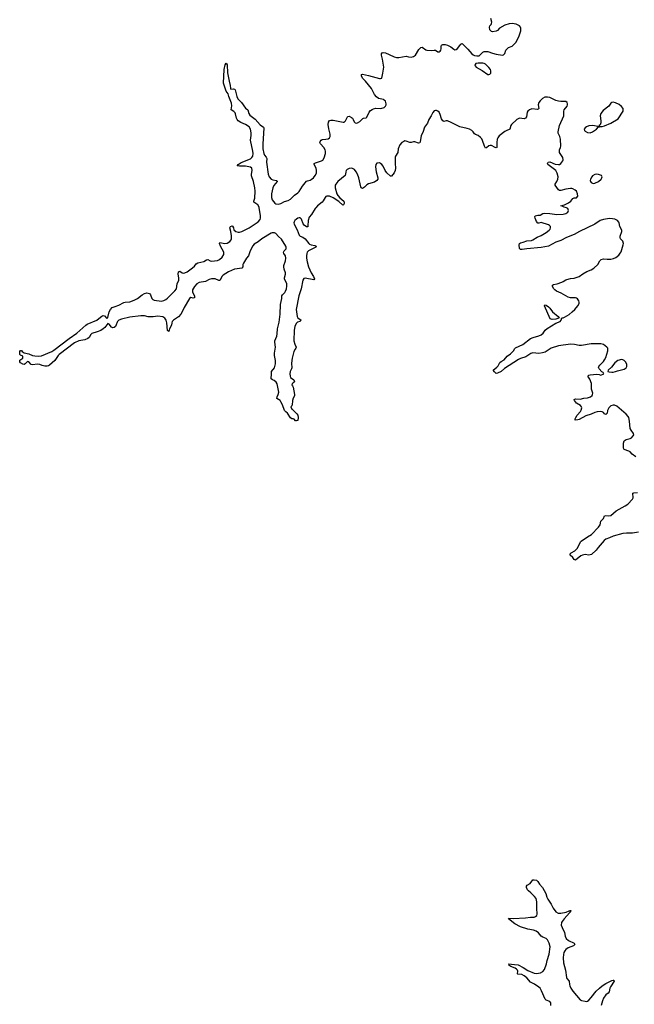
# Model space of a CAD drawing. Header units: inches. Extents: x 1603746 to 1744129, y 385869 to 533836.
# Tile 81 of 105: x 1625519 to 1635618, y 476907 to 493091. Entities that reach past the tile are written whole.
import ezdxf

# ---------------------------------------------------------------- set-up
doc = ezdxf.new("R2010")
doc.units = ezdxf.units.IN
doc.header["$MEASUREMENT"] = 0
for name, color, linetype in [('B6428', 7, 'Continuous'), ('B6429', 7, 'Continuous'), ('B6437', 7, 'Continuous'), ('B6438', 7, 'Continuous'), ('B6439', 7, 'Continuous')]:
    doc.layers.add(name, color=color, linetype=linetype)

msp = doc.modelspace()

# ---------------------------------------------------------------- linework, layer by layer
at = {"layer": 'B6428', "color": 6, "elevation": 400}
for points in [[(1630000, 486529), (1629990, 486529), (1629970, 486548), (1629921, 486621), (1629890, 486644), (1629870, 486670), (1629838, 486758), (1629812, 486812), (1629797, 486830), (1629746, 486866), (1629747, 486890), (1629768, 486930), (1629775, 486970), (1629774, 486994), (1629757, 487077), (1629747, 487107), (1629732, 487132), (1629698, 487158), (1629673, 487170), (1629653, 487190), (1629649, 487210), (1629659, 487250), (1629656, 487290), (1629659, 487310), (1629708, 487370), (1629723, 487437), (1629722, 487490), (1629705, 487570), (1629706, 487610), (1629725, 487710), (1629713, 487790), (1629714, 487810), (1629744, 487890), (1629752, 487928), (1629754, 488010), (1629780, 488120), (1629801, 488250), (1629805, 488410), (1629827, 488507), (1629827, 488550), (1629836, 488570), (1629873, 488607), (1629888, 488630), (1629902, 488670), (1629910, 488710), (1629906, 488750), (1629870, 488830), (1629869, 488850), (1629886, 488910), (1629884, 488930), (1629864, 488990), (1629857, 489030), (1629860, 489050), (1629885, 489130), (1629892, 489170), (1629886, 489210), (1629861, 489250), (1629854, 489270), (1629862, 489290), (1629895, 489325), (1629899, 489350), (1629892, 489370), (1629823, 489483), (1629770, 489530), (1629730, 489575), (1629704, 489590), (1629670, 489590), (1629650, 489581), (1629500, 489490), (1629438, 489442), (1629370, 489401), (1629350, 489373), (1629308, 489290), (1629280, 489210), (1629245, 489170), (1629195, 489090), (1629187, 489070), (1629183, 489030), (1629171, 489009), (1629090, 488998), (1629050, 488988), (1628950, 488945), (1628861, 488890), (1628845, 488875), (1628810, 488807), (1628790, 488803), (1628730, 488833), (1628668, 488832), (1628630, 488821), (1628570, 488788), (1628470, 488774), (1628430, 488748), (1628390, 488703), (1628361, 488650), (1628361, 488610), (1628390, 488550), (1628393, 488530), (1628390, 488517), (1628370, 488515), (1628330, 488526), (1628310, 488511), (1628219, 488361), (1628190, 488288), (1628169, 488250), (1628130, 488209), (1628047, 488153), (1628027, 488130), (1628020, 488110), (1628015, 488070), (1627982, 488010), (1627970, 487964), (1627950, 487981), (1627939, 488110), (1627927, 488150), (1627905, 488185), (1627870, 488206), (1627790, 488216), (1627710, 488206), (1627630, 488206), (1627570, 488222), (1627510, 488225), (1627330, 488204), (1627190, 488170), (1627149, 488151), (1627128, 488132), (1627121, 488119), (1627107, 488073), (1627094, 488046), (1627070, 488030), (1627050, 488026), (1627030, 488036), (1626990, 488087), (1626970, 488096), (1626950, 488078), (1626918, 488030), (1626890, 488008), (1626850, 487985), (1626790, 487959), (1626707, 487933), (1626686, 487914), (1626663, 487870), (1626641, 487850), (1626590, 487829), (1626490, 487811), (1626421, 487779), (1626170, 487590), (1626150, 487570), (1626099, 487490), (1626010, 487412), (1625990, 487403), (1625970, 487397), (1625930, 487396), (1625886, 487406), (1625850, 487425), (1625810, 487430), (1625730, 487419), (1625710, 487426), (1625670, 487469), (1625650, 487473), (1625630, 487459), (1625610, 487433), (1625590, 487425), (1625570, 487430), (1625534, 487450), (1625519, 487470), (1625524, 487495), (1625570, 487526), (1625573, 487533), (1625570, 487558), (1625530, 487578), (1625524, 487590), (1625524, 487636), (1625530, 487652), (1625550, 487651), (1625559, 487639), (1625595, 487615), (1625670, 487598), (1625732, 487572), (1625770, 487564), (1625830, 487560), (1625875, 487565), (1626050, 487639), (1626082, 487658), (1626332, 487850), (1626460, 487940), (1626606, 488070), (1626630, 488086), (1626785, 488155), (1626821, 488179), (1626870, 488220), (1626890, 488229), (1626910, 488222), (1626950, 488178), (1626970, 488197), (1626990, 488290), (1627010, 488326), (1627037, 488363), (1627090, 488376), (1627150, 488400), (1627230, 488443), (1627251, 488449), (1627330, 488455), (1627401, 488479), (1627454, 488506), (1627530, 488566), (1627570, 488589), (1627610, 488599), (1627650, 488588), (1627671, 488570), (1627690, 488510), (1627709, 488490), (1627730, 488482), (1627850, 488467), (1627885, 488475), (1627918, 488490), (1627950, 488515), (1628070, 488632), (1628097, 488670), (1628108, 488750), (1628132, 488810), (1628133, 488847), (1628125, 488910), (1628131, 488949), (1628150, 488955), (1628190, 488932), (1628210, 488927), (1628230, 488929), (1628270, 488948), (1628360, 489010), (1628390, 489040), (1628420, 489080), (1628444, 489096), (1628543, 489117), (1628590, 489142), (1628610, 489147), (1628650, 489125), (1628670, 489123), (1628770, 489135), (1628801, 489150), (1628846, 489190), (1628872, 489230), (1628875, 489250), (1628871, 489269), (1628816, 489370), (1628800, 489410), (1628801, 489419), (1628810, 489430), (1628890, 489415), (1628930, 489419), (1628970, 489444), (1628992, 489470), (1628999, 489490), (1628998, 489538), (1628990, 489610), (1628973, 489670), (1628985, 489690), (1629010, 489701), (1629016, 489696), (1629030, 489671), (1629039, 489639), (1629068, 489610), (1629110, 489596), (1629130, 489599), (1629170, 489612), (1629289, 489670), (1629435, 489770), (1629470, 489808), (1629478, 489830), (1629478, 489870), (1629454, 490000)], [(1630000, 487547), (1629995, 487530), (1629985, 487445), (1629989, 487370), (1629985, 487350), (1629965, 487310), (1629959, 487270), (1629964, 487230), (1629971, 487211), (1629990, 487192), (1630000, 487186)], [(1630000, 487114), (1629995, 487110), (1629991, 487090), (1630000, 487071)], [(1630000, 486815), (1629998, 486770), (1629990, 486746), (1629974, 486730), (1629991, 486690), (1630000, 486682)]]:
    msp.add_lwpolyline(points, dxfattribs=at)
at = {"layer": 'B6429', "color": 6, "elevation": 400}
msp.add_lwpolyline([(1629454, 490000), (1629452, 490012), (1629430, 490047), (1629369, 490090), (1629369, 490110), (1629385, 490155), (1629387, 490270), (1629381, 490330), (1629363, 490430), (1629330, 490522), (1629330, 490550), (1629339, 490610), (1629333, 490650), (1629310, 490665), (1629230, 490683), (1629130, 490682), (1629090, 490690), (1629108, 490710), (1629156, 490744), (1629310, 490803), (1629335, 490825), (1629349, 490850), (1629354, 490890), (1629351, 490930), (1629314, 491110), (1629324, 491190), (1629323, 491230), (1629312, 491292), (1629291, 491331), (1629231, 491371), (1629150, 491401), (1629110, 491426), (1629090, 491450), (1629082, 491470), (1629065, 491545), (1629059, 491559), (1629040, 491580), (1628993, 491610), (1629006, 491674), (1629000, 491720), (1628955, 491830), (1628945, 491870), (1628910, 491919), (1628869, 492050), (1628880, 492270), (1628898, 492350), (1628910, 492378), (1628928, 492348), (1628936, 492216), (1628961, 492081), (1628980, 492010), (1628984, 491964), (1628990, 491951), (1629030, 491955), (1629049, 491949), (1629058, 491938), (1629085, 491830), (1629101, 491790), (1629162, 491730), (1629230, 491639), (1629266, 491610), (1629282, 491550), (1629301, 491521), (1629390, 491454), (1629470, 491364), (1629526, 491326), (1629529, 491310), (1629514, 491050), (1629515, 490970), (1629532, 490890), (1629544, 490864), (1629570, 490830), (1629579, 490810), (1629572, 490750), (1629604, 490550), (1629617, 490510), (1629649, 490470), (1629677, 490457), (1629741, 490450), (1629746, 490446), (1629750, 490430), (1629694, 490366), (1629676, 490330), (1629654, 490230), (1629656, 490170), (1629670, 490129), (1629710, 490074), (1629730, 490063), (1629770, 490060), (1629810, 490069), (1629870, 490103), (1629930, 490119), (1629970, 490143), (1630000, 490174)], dxfattribs=at)
at = {"layer": 'B6437', "color": 6, "elevation": 400}
msp.add_lwpolyline([(1634245, 476890), (1634247, 476930), (1634230, 476955), (1634170, 476975), (1634152, 476990), (1634094, 477130), (1634070, 477170), (1634050, 477189), (1633978, 477238), (1633912, 477272), (1633850, 477344), (1633810, 477378), (1633770, 477397), (1633704, 477404), (1633701, 477410), (1633702, 477450), (1633696, 477470), (1633684, 477484), (1633661, 477501), (1633588, 477530), (1633558, 477550), (1633559, 477559), (1633549, 477570), (1633650, 477564), (1633710, 477555), (1633792, 477512), (1633870, 477464), (1633970, 477420), (1634010, 477413), (1634076, 477424), (1634115, 477445), (1634140, 477480), (1634175, 477570), (1634186, 477630), (1634218, 477730), (1634233, 477850), (1634221, 477910), (1634189, 477969), (1634167, 477987), (1634114, 478010), (1634090, 478026), (1634042, 478082), (1634007, 478107), (1633964, 478124), (1633870, 478144), (1633750, 478180), (1633652, 478230), (1633552, 478310), (1633555, 478325), (1633630, 478317), (1633829, 478329), (1633910, 478342), (1633970, 478342), (1633992, 478348), (1634014, 478366), (1634021, 478390), (1634015, 478490), (1634017, 478590), (1634005, 478645), (1633979, 478679), (1633919, 478739), (1633879, 478770), (1633865, 478790), (1633848, 478830), (1633847, 478850), (1633856, 478864), (1633906, 478894), (1633950, 478951), (1633970, 478956), (1634010, 478946), (1634030, 478927), (1634062, 478882), (1634109, 478830), (1634165, 478730), (1634181, 478670), (1634197, 478637), (1634250, 478553), (1634285, 478485), (1634330, 478425), (1634367, 478407), (1634410, 478403), (1634497, 478423), (1634550, 478445), (1634556, 478444), (1634563, 478450), (1634574, 478450), (1634569, 478430), (1634553, 478410), (1634465, 478315), (1634431, 478270), (1634422, 478250), (1634418, 478210), (1634430, 478170), (1634469, 478090), (1634481, 478030), (1634498, 477990), (1634537, 477957), (1634628, 477910), (1634643, 477890), (1634618, 477870), (1634530, 477838), (1634493, 477807), (1634475, 477785), (1634462, 477758), (1634453, 477727), (1634447, 477673), (1634452, 477590), (1634487, 477470), (1634501, 477350), (1634510, 477330), (1634549, 477290), (1634551, 477231), (1634556, 477210), (1634576, 477170), (1634610, 477121), (1634730, 476981), (1634750, 476971), (1634810, 476959), (1634830, 476956), (1634850, 476961), (1634870, 476974), (1634910, 477017), (1634990, 477126), (1635047, 477170), (1635087, 477213), (1635149, 477251), (1635250, 477296), (1635270, 477304), (1635284, 477304), (1635286, 477290), (1635225, 477195), (1635213, 477170), (1635204, 477110), (1635190, 477093), (1635150, 477064), (1635114, 477006), (1635095, 476965), (1635074, 476890)], dxfattribs=at)
at = {"layer": 'B6438', "color": 6, "elevation": 400}
for points in [[(1630387, 490000), (1630374, 489986), (1630313, 489887), (1630277, 489843), (1630258, 489790), (1630256, 489704), (1630252, 489688), (1630230, 489688), (1630194, 489714), (1630178, 489738), (1630150, 489811), (1630130, 489833), (1630110, 489837), (1630090, 489831), (1630065, 489815), (1630041, 489790), (1630029, 489770), (1630025, 489750), (1630028, 489730), (1630078, 489638), (1630112, 489550), (1630130, 489534), (1630174, 489514), (1630210, 489489), (1630270, 489410), (1630282, 489402), (1630310, 489391), (1630370, 489381), (1630390, 489370), (1630383, 489350), (1630266, 489290), (1630245, 489270), (1630236, 489250), (1630230, 489210), (1630233, 489170), (1630244, 489110), (1630267, 489030), (1630308, 488928), (1630345, 488870), (1630361, 488830), (1630350, 488813), (1630210, 488845), (1630190, 488836), (1630174, 488810), (1630145, 488670), (1630106, 488554), (1630064, 488330), (1630076, 488210), (1630090, 488190), (1630142, 488150), (1630122, 488130), (1630083, 488117), (1630062, 488098), (1630038, 488050), (1630027, 487990), (1630026, 487810), (1630038, 487758), (1630062, 487710), (1630058, 487690), (1630045, 487675), (1630024, 487636), (1630000, 487547)], [(1635645, 485905), (1635582, 485950), (1635549, 485989), (1635530, 486000), (1635450, 486029), (1635439, 486050), (1635439, 486130), (1635450, 486170), (1635484, 486190), (1635550, 486210), (1635570, 486221), (1635601, 486250), (1635608, 486270), (1635606, 486290), (1635564, 486344), (1635552, 486370), (1635541, 486490), (1635526, 486550), (1635516, 486570), (1635483, 486610), (1635330, 486737), (1635294, 486754), (1635270, 486757), (1635230, 486742), (1635198, 486710), (1635179, 486670), (1635170, 486625), (1635150, 486604), (1635130, 486614), (1635113, 486633), (1635090, 486645), (1635069, 486649), (1635010, 486644), (1634970, 486633), (1634910, 486606), (1634819, 486581), (1634710, 486519), (1634690, 486512), (1634645, 486510), (1634645, 486530), (1634655, 486550), (1634680, 486590), (1634731, 486650), (1634745, 486675), (1634756, 486710), (1634752, 486730), (1634735, 486750), (1634670, 486788), (1634650, 486808), (1634637, 486830), (1634632, 486850), (1634650, 486861), (1634730, 486856), (1634790, 486868), (1634850, 486874), (1634897, 486890), (1634924, 486916), (1634932, 486930), (1634934, 486950), (1634916, 487016), (1634912, 487112), (1634885, 487185), (1634856, 487230), (1634872, 487248), (1634890, 487253), (1635002, 487262), (1635039, 487259), (1635070, 487251), (1635118, 487270), (1635108, 487290), (1635082, 487302), (1635038, 487350), (1635032, 487372), (1635035, 487390), (1635049, 487410), (1635110, 487473), (1635130, 487500), (1635150, 487540), (1635181, 487650), (1635180, 487690), (1635168, 487710), (1635110, 487750), (1635070, 487762), (1635026, 487766), (1634910, 487761), (1634750, 487735), (1634710, 487738), (1634634, 487754), (1634570, 487756), (1634371, 487731), (1634254, 487690), (1634151, 487629), (1634110, 487615), (1634050, 487605), (1633950, 487613), (1633915, 487605), (1633833, 487547), (1633750, 487523), (1633715, 487505), (1633484, 487356), (1633430, 487309), (1633370, 487281), (1633350, 487278), (1633342, 487282), (1633321, 487301), (1633299, 487330), (1633361, 487379), (1633379, 487401), (1633410, 487455), (1633430, 487474), (1633477, 487503), (1633530, 487558), (1633582, 487598), (1633616, 487630), (1633634, 487650), (1633653, 487687), (1633663, 487697), (1633784, 487750), (1633911, 487850), (1633958, 487870), (1634050, 487894), (1634088, 487912), (1634120, 487940), (1634152, 487988), (1634184, 488016), (1634330, 488104), (1634402, 488130), (1634415, 488150), (1634426, 488190), (1634450, 488193), (1634470, 488202), (1634550, 488244), (1634594, 488290), (1634643, 488330), (1634692, 488388), (1634710, 488426), (1634711, 488450), (1634708, 488470), (1634683, 488503), (1634670, 488512), (1634650, 488517), (1634570, 488519), (1634530, 488528), (1634415, 488595), (1634342, 488630), (1634310, 488650), (1634290, 488675), (1634272, 488710), (1634276, 488730), (1634290, 488739), (1634350, 488748), (1634425, 488775), (1634450, 488786), (1634490, 488814), (1634510, 488821), (1634570, 488835), (1634630, 488842), (1634709, 488871), (1634770, 488915), (1634837, 488950), (1634910, 488980), (1634950, 489007), (1635016, 489070), (1635051, 489130), (1635074, 489150), (1635110, 489158), (1635170, 489153), (1635230, 489156), (1635274, 489166), (1635315, 489185), (1635361, 489219), (1635388, 489252), (1635402, 489278), (1635436, 489390), (1635439, 489410), (1635429, 489449), (1635391, 489490), (1635383, 489510), (1635386, 489534), (1635412, 489610), (1635414, 489630), (1635380, 489690), (1635371, 489750), (1635364, 489764), (1635339, 489790), (1635296, 489810), (1635258, 489818), (1635210, 489821), (1635110, 489808), (1635057, 489790), (1634968, 489732), (1634716, 489610), (1634630, 489562), (1634504, 489510), (1634410, 489462), (1634330, 489433), (1634210, 489368), (1634090, 489345), (1633854, 489326), (1633773, 489313), (1633750, 489316), (1633732, 489330), (1633726, 489390), (1633732, 489410), (1633750, 489424), (1633790, 489435), (1633850, 489459), (1633930, 489464), (1633950, 489470), (1634021, 489519), (1634090, 489543), (1634170, 489591), (1634220, 489630), (1634236, 489650), (1634243, 489670), (1634240, 489690), (1634223, 489710), (1634210, 489717), (1634090, 489756), (1634050, 489744), (1634030, 489746), (1634010, 489776), (1633988, 489830), (1633984, 489850), (1633991, 489869), (1634030, 489880), (1634070, 489880), (1634117, 489903), (1634150, 489909), (1634230, 489906), (1634347, 489887), (1634450, 489895), (1634490, 489903), (1634510, 489914), (1634526, 489930), (1634534, 489954), (1634533, 489973), (1634525, 489985), (1634503, 490000)], [(1630000, 487186), (1630025, 487170), (1630033, 487150), (1630019, 487130), (1630000, 487114)], [(1630000, 487071), (1630011, 487050), (1630037, 486930), (1630034, 486910), (1630013, 486870), (1630001, 486830), (1630000, 486815)], [(1630000, 486682), (1630075, 486615), (1630090, 486591), (1630095, 486550), (1630090, 486505), (1630070, 486497), (1630050, 486499), (1630030, 486523), (1630010, 486529), (1630000, 486529)], [(1635686, 484666), (1635590, 484653), (1635490, 484652), (1635430, 484645), (1635270, 484603), (1635210, 484574), (1635150, 484554), (1635120, 484530), (1635022, 484418), (1634990, 484370), (1634917, 484303), (1634872, 484292), (1634810, 484300), (1634768, 484292), (1634741, 484279), (1634650, 484209), (1634630, 484218), (1634609, 484250), (1634562, 484290), (1634563, 484310), (1634579, 484330), (1634639, 484361), (1634679, 484401), (1634703, 484437), (1634733, 484507), (1634742, 484518), (1634846, 484590), (1634912, 484628), (1635032, 484748), (1635059, 484790), (1635070, 484850), (1635111, 484890), (1635130, 484934), (1635150, 484944), (1635190, 484935), (1635230, 484943), (1635322, 485018), (1635470, 485100), (1635510, 485129), (1635590, 485210), (1635598, 485230), (1635592, 485310), (1635610, 485317), (1635670, 485320)]]:
    msp.add_lwpolyline(points, dxfattribs=at)
for points in [[(1634270, 488163), (1634236, 488176), (1634143, 488390), (1634150, 488405), (1634170, 488398), (1634210, 488370), (1634230, 488350), (1634271, 488290), (1634367, 488210), (1634382, 488190), (1634363, 488177), (1634330, 488166)], [(1635410, 487504), (1635349, 487490), (1635296, 487450), (1635242, 487378), (1635186, 487330), (1635182, 487310), (1635202, 487302), (1635250, 487298), (1635270, 487299), (1635310, 487309), (1635340, 487320), (1635450, 487345), (1635484, 487370), (1635494, 487390), (1635493, 487430), (1635472, 487470), (1635450, 487492), (1635430, 487502)]]:
    msp.add_lwpolyline(points, close=True, dxfattribs=at)
at = {"layer": 'B6439', "color": 6, "elevation": 400}
for points in [[(1630000, 490174), (1630032, 490208), (1630090, 490246), (1630110, 490266), (1630164, 490356), (1630230, 490435), (1630250, 490445), (1630290, 490453), (1630310, 490464), (1630346, 490494), (1630376, 490530), (1630394, 490570), (1630398, 490610), (1630389, 490649), (1630357, 490710), (1630358, 490730), (1630380, 490740), (1630479, 490770), (1630499, 490781), (1630522, 490818), (1630544, 490890), (1630545, 490930), (1630540, 490950), (1630516, 490990), (1630461, 491050), (1630450, 491070), (1630455, 491090), (1630470, 491110), (1630490, 491124), (1630552, 491128), (1630585, 491135), (1630609, 491150), (1630618, 491170), (1630621, 491210), (1630598, 491298), (1630589, 491370), (1630594, 491406), (1630608, 491432), (1630630, 491440), (1630670, 491438), (1630836, 491404), (1630852, 491408), (1630870, 491428), (1630904, 491496), (1630910, 491502), (1630930, 491504), (1630970, 491484), (1630985, 491470), (1630999, 491450), (1631014, 491414), (1631030, 491395), (1631050, 491390), (1631070, 491394), (1631110, 491415), (1631155, 491465), (1631170, 491475), (1631210, 491480), (1631224, 491490), (1631259, 491570), (1631284, 491596), (1631310, 491615), (1631330, 491626), (1631370, 491636), (1631453, 491633), (1631509, 491650), (1631530, 491670), (1631538, 491690), (1631540, 491710), (1631527, 491750), (1631510, 491770), (1631497, 491777), (1631417, 491797), (1631382, 491822), (1631350, 491864), (1631298, 491958), (1631200, 492080), (1631152, 492130), (1631134, 492170), (1631136, 492190), (1631150, 492194), (1631250, 492175), (1631430, 492124), (1631450, 492123), (1631469, 492131), (1631487, 492213), (1631500, 492310), (1631480, 492440), (1631462, 492510), (1631464, 492530), (1631474, 492546), (1631490, 492553), (1631530, 492544), (1631590, 492521), (1631670, 492480), (1631710, 492467), (1631750, 492467), (1631870, 492491), (1631910, 492480), (1631950, 492477), (1631990, 492487), (1632023, 492510), (1632080, 492600), (1632110, 492632), (1632130, 492641), (1632190, 492596), (1632210, 492589), (1632290, 492584), (1632332, 492592), (1632350, 492589), (1632390, 492565), (1632410, 492562), (1632430, 492573), (1632440, 492590), (1632446, 492610), (1632444, 492650), (1632450, 492670), (1632470, 492683), (1632510, 492683), (1632550, 492670), (1632603, 492643), (1632650, 492606), (1632670, 492598), (1632690, 492602), (1632710, 492617), (1632751, 492669), (1632770, 492688), (1632790, 492698), (1632885, 492605), (1632950, 492530), (1632970, 492514), (1632990, 492505), (1633030, 492495), (1633070, 492498), (1633130, 492560), (1633150, 492570), (1633210, 492568), (1633290, 492540), (1633350, 492525), (1633450, 492510), (1633468, 492512), (1633490, 492533), (1633509, 492590), (1633526, 492614), (1633550, 492632), (1633610, 492657), (1633630, 492670), (1633670, 492718), (1633721, 492810), (1633754, 492910), (1633755, 492955), (1633750, 492970), (1633730, 492988), (1633676, 493016), (1633610, 493028), (1633564, 493024), (1633490, 493000), (1633402, 492950), (1633368, 492912), (1633350, 492900), (1633290, 492893), (1633270, 492899), (1633245, 492925), (1633236, 492970), (1633244, 492990), (1633264, 493010), (1633274, 493030), (1633275, 493050), (1633258, 493110)], [(1634503, 490000), (1634501, 490001), (1634466, 490010), (1634430, 490027), (1634408, 490030), (1634470, 490049), (1634537, 490083), (1634573, 490107), (1634610, 490153), (1634630, 490163), (1634670, 490165), (1634688, 490190), (1634686, 490230), (1634670, 490270), (1634647, 490290), (1634610, 490311), (1634590, 490317), (1634570, 490316), (1634490, 490307), (1634410, 490281), (1634390, 490281), (1634372, 490292), (1634316, 490370), (1634316, 490390), (1634347, 490430), (1634362, 490470), (1634364, 490510), (1634350, 490570), (1634328, 490610), (1634199, 490710), (1634189, 490730), (1634204, 490750), (1634230, 490756), (1634319, 490719), (1634371, 490709), (1634390, 490712), (1634413, 490727), (1634444, 490770), (1634450, 490790), (1634445, 490825), (1634398, 490890), (1634390, 490910), (1634390, 490950), (1634407, 490990), (1634409, 491010), (1634407, 491130), (1634394, 491170), (1634368, 491228), (1634365, 491250), (1634386, 491354), (1634459, 491510), (1634461, 491590), (1634467, 491610), (1634514, 491670), (1634521, 491690), (1634521, 491710), (1634512, 491730), (1634490, 491745), (1634410, 491745), (1634370, 491751), (1634330, 491763), (1634230, 491810), (1634190, 491820), (1634150, 491817), (1634110, 491796), (1634070, 491759), (1634048, 491730), (1634040, 491690), (1634047, 491630), (1634040, 491620), (1634027, 491613), (1633934, 491626), (1633894, 491610), (1633871, 491590), (1633858, 491570), (1633844, 491496), (1633830, 491470), (1633810, 491464), (1633730, 491470), (1633690, 491453), (1633599, 491370), (1633587, 491350), (1633571, 491289), (1633510, 491266), (1633490, 491254), (1633398, 491182), (1633374, 491150), (1633366, 491130), (1633360, 491070), (1633361, 491010), (1633357, 490990), (1633350, 490985), (1633330, 490989), (1633270, 491021), (1633250, 491023), (1633230, 491017), (1633190, 490986), (1633170, 490981), (1633155, 491010), (1633124, 491104), (1633110, 491132), (1633090, 491155), (1633050, 491189), (1633010, 491204), (1632990, 491217), (1632968, 491250), (1632949, 491269), (1632911, 491290), (1632870, 491304), (1632750, 491331), (1632610, 491401), (1632550, 491426), (1632527, 491427), (1632490, 491419), (1632470, 491427), (1632450, 491459), (1632430, 491533), (1632411, 491571), (1632390, 491590), (1632370, 491599), (1632350, 491601), (1632330, 491591), (1632310, 491567), (1632280, 491510), (1632240, 491450), (1632220, 491390), (1632173, 491327), (1632150, 491252), (1632116, 491184), (1632101, 491090), (1632093, 491067), (1632070, 491060), (1632010, 491082), (1631990, 491084), (1631950, 491070), (1631930, 491073), (1631870, 491097), (1631850, 491098), (1631830, 491091), (1631796, 491070), (1631764, 491035), (1631736, 490970), (1631730, 490910), (1631692, 490850), (1631686, 490830), (1631687, 490730), (1631696, 490650), (1631687, 490610), (1631670, 490575), (1631630, 490521), (1631610, 490520), (1631550, 490573), (1631525, 490610), (1631490, 490686), (1631470, 490713), (1631450, 490730), (1631430, 490736), (1631390, 490731), (1631369, 490711), (1631364, 490670), (1631378, 490590), (1631406, 490490), (1631405, 490470), (1631388, 490450), (1631350, 490422), (1631248, 490392), (1631221, 490379), (1631184, 490336), (1631150, 490317), (1631130, 490329), (1631123, 490343), (1631092, 490492), (1631070, 490550), (1631049, 490590), (1631018, 490630), (1630990, 490647), (1630970, 490652), (1630930, 490646), (1630900, 490630), (1630883, 490610), (1630876, 490590), (1630873, 490550), (1630865, 490530), (1630746, 490430), (1630712, 490390), (1630704, 490370), (1630704, 490330), (1630728, 490230), (1630744, 490204), (1630782, 490162), (1630843, 490110), (1630851, 490091), (1630851, 490071), (1630838, 490050), (1630830, 490045), (1630761, 490101), (1630670, 490162), (1630610, 490189), (1630568, 490192), (1630550, 490183), (1630537, 490170), (1630506, 490114), (1630488, 490092), (1630414, 490030), (1630387, 490000)]]:
    msp.add_lwpolyline(points, dxfattribs=at)
for points in [[(1633050, 492379), (1633016, 492370), (1633003, 492357), (1632998, 492350), (1633002, 492330), (1633021, 492310), (1633118, 492258), (1633210, 492192), (1633230, 492188), (1633245, 492195), (1633258, 492210), (1633262, 492230), (1633260, 492250), (1633253, 492270), (1633230, 492304), (1633170, 492360), (1633150, 492372), (1633130, 492378)], [(1635270, 491735), (1635250, 491732), (1635230, 491720), (1635200, 491670), (1635104, 491596), (1635069, 491550), (1635059, 491510), (1635068, 491430), (1635066, 491394), (1635055, 491365), (1635038, 491350), (1635038, 491342), (1635024, 491336), (1634930, 491351), (1634870, 491345), (1634830, 491330), (1634810, 491316), (1634795, 491290), (1634800, 491270), (1634810, 491258), (1634850, 491236), (1634890, 491233), (1634930, 491247), (1634997, 491290), (1635032, 491328), (1635046, 491330), (1635046, 491334), (1635090, 491335), (1635130, 491345), (1635230, 491388), (1635350, 491462), (1635432, 491590), (1635436, 491610), (1635432, 491630), (1635410, 491662), (1635370, 491697), (1635310, 491725)], [(1634991, 490551), (1634970, 490547), (1634930, 490525), (1634918, 490510), (1634900, 490470), (1634894, 490450), (1634897, 490430), (1634910, 490415), (1634930, 490405), (1634950, 490401), (1634970, 490404), (1635030, 490432), (1635071, 490470), (1635084, 490490), (1635090, 490510), (1635078, 490530), (1635030, 490549)]]:
    msp.add_lwpolyline(points, close=True, dxfattribs=at)

doc.saveas('drawing.dxf')
